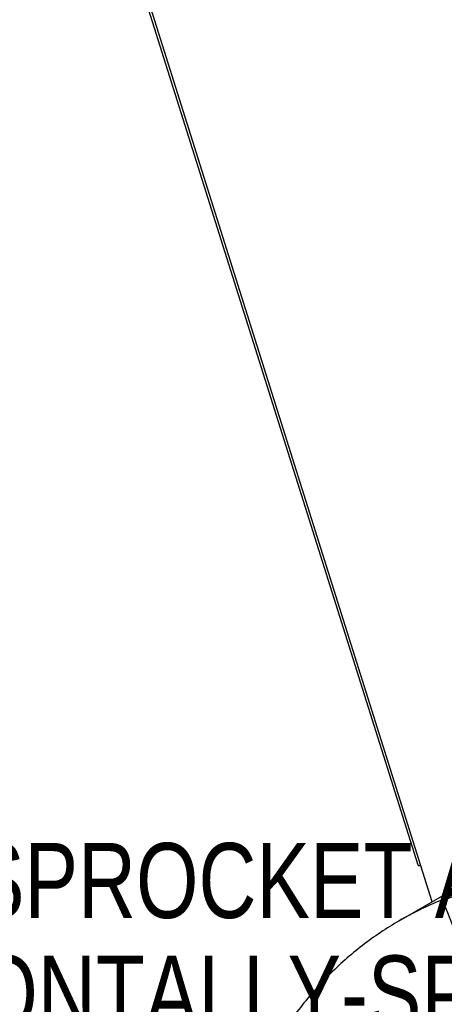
# Model space of a CAD drawing. Header units: inches. Extents: x 0 to 34, y 0 to 22.
# Tile 70 of 164: x 15.467 to 16.259, y 14.117 to 15.955. Entities that reach past the tile are written whole.
import ezdxf

# ---------------------------------------------------------------- set-up
doc = ezdxf.new("R2010")
doc.units = ezdxf.units.IN
doc.header["$LTSCALE"] = 1.87
doc.header["$MEASUREMENT"] = 0
for name, color, linetype in [('3_ALL_AXES', 7, 'CONTINUOUS'), ('7_ALL_FEATURES', 7, 'CONTINUOUS'), ('94_3D_NOTES', 7, 'CONTINUOUS')]:
    doc.layers.add(name, color=color, linetype=linetype)
doc.styles.get("Standard").update_dxf_attribs({"font": 'txt', "width": 0.8})

msp = doc.modelspace()

# ---------------------------------------------------------------- linework, layer by layer
at = {"layer": '3_ALL_AXES', "color": 7, "linetype": 'Continuous'}
msp.add_line((16.1755, 14.2728), (16.2679, 14.3262), dxfattribs=at)
at = {"layer": '7_ALL_FEATURES', "color": 7, "linetype": 'Continuous'}
for p, q in [((16.2104, 14.3766), (15.4784, 16.7031)), ((16.2367, 14.3082), (15.4833, 16.7022)), ((16.2562, 14.3104), (16.3388, 14.3582))]:
    msp.add_line(p, q, dxfattribs=at)
for centre, radius, start, end in [((16.4883, 13.7027), 0.6505, 102.5503, 110.9029), ((16.4878, 13.7325), 0.6241, 112.0903, 120.0337), ((16.4893, 13.7289), 0.6279, 111.8588, 112.0947), ((16.4896, 13.7281), 0.6288, 110.9633, 111.8587), ((35.7404, 22.2336), 21.0336, 202.12893, 204.23299)]:
    msp.add_arc(centre, radius, start, end, dxfattribs=at)
for points, knots in [([(16.2104, 14.3766), (16.2106, 14.3761), (16.2119, 14.3757), (16.2136, 14.3756), (16.2147, 14.3756), (16.2154, 14.3757)], [0, 0, 0, 0, 0.332039, 0.6257, 1, 1, 1, 1]), ([(16.1755, 14.2728), (16.1515, 14.2589), (16.1052, 14.2278), (16.0421, 14.172), (15.9859, 14.1074), (15.9369, 14.0346), (15.8956, 13.9544), (15.8505, 13.8364), (15.8159, 13.6731), (15.8096, 13.4639), (15.8376, 13.2448), (15.8988, 13.0232), (15.9912, 12.8064), (16.1116, 12.6017), (16.2559, 12.4159), (16.4194, 12.2555), (16.5967, 12.1257), (16.7818, 12.0309), (16.9405, 11.9833), (17.0647, 11.9667), (17.1544, 11.9649), (17.2411, 11.9734), (17.2971, 11.9861), (17.3242, 11.9942)], [0, 0, 0, 0, 0.025221, 0.050663, 0.076552, 0.103078, 0.130397, 0.158623, 0.217999, 0.281436, 0.348547, 0.418538, 0.490334, 0.562702, 0.634355, 0.704072, 0.770803, 0.833794, 0.892711, 0.920726, 0.947853, 0.974221, 1, 1, 1, 1])]:
    msp.add_open_spline(points, degree=3, knots=knots, dxfattribs=at)

# ---------------------------------------------------------------- texts
at = {"layer": '94_3D_NOTES', "color": 2, "linetype": 'Continuous', "insert": (14.9185, 14.4179), "char_height": 0.14, "width": 2.8, "attachment_point": 1, "line_spacing_factor": 0.9}
msp.add_mtext('BELT, SPROCKET AND CLUTCH\\PHORIZONTALLY-SPLIT BELT\\PCOVER ASSY (AZ01709)', dxfattribs=at)

doc.saveas('drawing.dxf')
